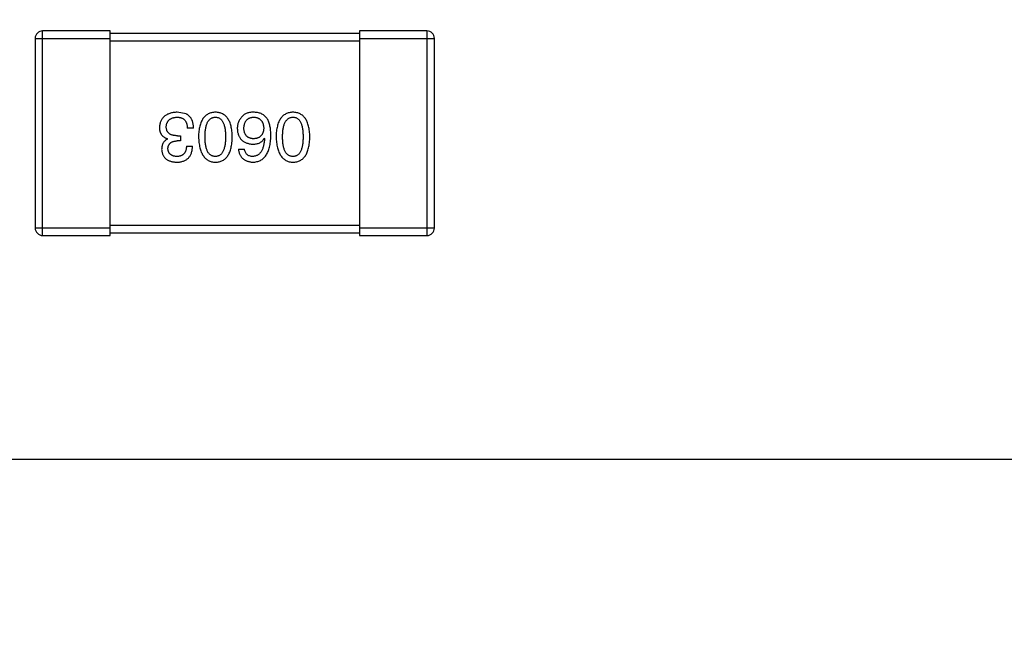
# Model space of a CAD drawing. Header units: inches. Extents: x -39 to 106, y -45 to 75.
# Tile 63 of 222: x 25.87 to 29.81, y -31.26 to -28.78. Entities that reach past the tile are written whole.
import ezdxf

# ---------------------------------------------------------------- set-up
doc = ezdxf.new("R2010")
doc.units = ezdxf.units.IN
doc.header["$LTSCALE"] = 1.21
doc.header["$MEASUREMENT"] = 0
doc.header["$PDMODE"] = 3
doc.header["$PDSIZE"] = 0.3125
doc.layers.get('0').update_dxf_attribs({"linetype": 'CONTINUOUS'})
doc.layers.get('Defpoints').update_dxf_attribs({"linetype": 'CONTINUOUS'})
doc.layers.add('DIM', color=3, linetype='CONTINUOUS')
doc.styles.get("Standard").update_dxf_attribs({"font": 'txt', "width": 0.8})
doc.dimstyles.get("Standard").update_dxf_attribs({"dimtxt": 0.15625, "dimasz": 0.1875, "dimexe": 0.125, "dimexo": 0.0625, "dimgap": 0.09, "dimtad": 0, "dimtih": 1, "dimtoh": 1, "dimzin": 4, "dimdsep": 46, "dimtxsty": 'STANDARD', "dimblk": '_FILLED', "dimblk1": '_FILLED', "dimblk2": '_FILLED', "dimcen": 0.09, "dimazin": 1, "dimtp": 0.01, "dimtm": 0.01, "dimtfac": 1, "dimtofl": 0, "dimtmove": 0, "dimatfit": 3, "dimldrblk": '_FILLED', "dimfxl": 1, "dimtolj": 1, "dimtzin": 4, "dimarcsym": 0})

# ---------------------------------------------------------------- blocks, each defined once
blk = doc.blocks.new('_FILLED')
at = {"color": 0, "linetype": 'ByBlock'}
blk.add_solid([(0, 0), (-1, 0.1667), (-1, -0.1667)], dxfattribs=at)
blk = doc.blocks.new('*D6')
at = {"layer": 'Defpoints', "color": 0}
for p in [(-13.1719, -23.0315), (49.8281, -23.0315), (49.8281, -38.8367)]:
    blk.add_point(p, dxfattribs=at)
at = {"layer": 'DIM', "color": 0, "lineweight": -2}
for p, q in [((-13.1719, -23.094), (-13.1719, -38.9617)), ((49.8281, -23.094), (49.8281, -38.9617)), ((-11.1719, -38.8367), (15.3048, -38.8367)), ((47.8281, -38.8367), (21.3515, -38.8367))]:
    blk.add_line(p, q, dxfattribs=at)
at = {"layer": 'DIM', "color": 0, "lineweight": -2, "xscale": 2, "yscale": 2, "zscale": 2, "rotation": 180}
blk.add_blockref('_FILLED', (-13.1719, -38.8367), dxfattribs=at)
at = {"layer": 'DIM', "color": 0, "lineweight": -2, "xscale": 2, "yscale": 2, "zscale": 2}
blk.add_blockref('_FILLED', (49.8281, -38.8367), dxfattribs=at)
at = {"layer": 'DIM', "color": 0, "insert": (18.3281, -38.8367), "char_height": 2, "attachment_point": 5}
blk.add_mtext('\\A1;63.00', dxfattribs=at)
blk = doc.blocks.new('*D8')
at = {"layer": 'Defpoints', "color": 0}
for p in [(-16.6812, -27.5315), (53.3282, -27.5316), (53.3282, -43.367)]:
    blk.add_point(p, dxfattribs=at)
at = {"layer": 'DIM', "color": 0, "lineweight": -2}
for p, q in [((-16.6812, -27.594), (-16.6812, -43.492)), ((53.3282, -27.5941), (53.3282, -43.492)), ((-14.6812, -43.367), (15.4335, -43.367)), ((51.3282, -43.367), (21.2135, -43.367))]:
    blk.add_line(p, q, dxfattribs=at)
at = {"layer": 'DIM', "color": 0, "lineweight": -2, "xscale": 2, "yscale": 2, "zscale": 2, "rotation": 180}
blk.add_blockref('_FILLED', (-16.6812, -43.367), dxfattribs=at)
at = {"layer": 'DIM', "color": 0, "lineweight": -2, "xscale": 2, "yscale": 2, "zscale": 2}
blk.add_blockref('_FILLED', (53.3282, -43.367), dxfattribs=at)
at = {"layer": 'DIM', "color": 0, "insert": (18.3235, -43.367), "char_height": 2, "attachment_point": 5}
blk.add_mtext('\\A1;70.00', dxfattribs=at)

msp = doc.modelspace()

# ---------------------------------------------------------------- linework, layer by layer
at = {"color": 7, "linetype": 'Continuous'}
for p, q in [((26.228, -28.8216), (25.958, -28.8216)), ((25.958, -29.6416), (25.958, -28.8216)), ((26.228, -29.6416), (26.228, -28.8216)), ((27.228, -28.8316), (26.228, -28.8316)), ((27.498, -28.8216), (27.228, -28.8216)), ((27.228, -28.8216), (27.228, -29.6416)), ((27.498, -28.8216), (27.498, -29.6416)), ((25.928, -28.8516), (26.228, -28.8516)), ((25.928, -28.8516), (25.928, -29.6116)), ((26.228, -28.8616), (27.228, -28.8616)), ((27.228, -28.8516), (27.528, -28.8516)), ((27.528, -29.6116), (27.528, -28.8516)), ((26.5333, -29.1544), (26.4972, -29.1479)), ((26.4983, -29.2418), (26.5103, -29.2418)), ((26.5103, -29.2418), (26.5103, -29.2626)), ((26.5628, -29.2112), (26.5376, -29.2112)), ((26.4589, -29.255), (26.4589, -29.2539)), ((26.5103, -29.2626), (26.4972, -29.2626)), ((26.8463, -29.2517), (26.8474, -29.2528)), ((26.5343, -29.2834), (26.5584, -29.2834)), ((26.7425, -29.2954), (26.7665, -29.2954)), ((26.228, -29.6116), (25.928, -29.6116)), ((27.228, -29.6016), (26.228, -29.6016)), ((26.228, -29.6316), (27.228, -29.6316)), ((27.528, -29.6116), (27.228, -29.6116)), ((25.958, -29.6416), (26.228, -29.6416)), ((27.228, -29.6416), (27.498, -29.6416)), ((-13.6719, -30.5315), (50.3282, -30.5408))]:
    msp.add_line(p, q, dxfattribs=at)
for centre, start, end in [((25.958, -28.8516), 90, 180), ((27.498, -28.8516), 0, 90), ((25.958, -29.6116), 180, 270), ((27.498, -29.6116), 270, 0)]:
    msp.add_arc(centre, 0.03, start, end, dxfattribs=at)
for points, knots in [([(26.4972, -29.1479), (26.4944, -29.148), (26.4891, -29.1482), (26.4814, -29.1492), (26.4741, -29.1506), (26.4674, -29.1524), (26.4612, -29.1546), (26.4555, -29.1574), (26.4502, -29.1605), (26.4455, -29.1641), (26.4413, -29.1682), (26.4376, -29.1727), (26.4344, -29.1777), (26.4317, -29.1831), (26.4295, -29.189), (26.4279, -29.1953), (26.4267, -29.202), (26.4263, -29.2067), (26.4261, -29.2091)], [0, 0, 0, 0, 0.078078, 0.151942, 0.221594, 0.28726, 0.350176, 0.409768, 0.467648, 0.523784, 0.578904, 0.634014, 0.689819, 0.746826, 0.805875, 0.867063, 0.931764, 1, 1, 1, 1]), ([(26.5628, -29.2112), (26.5627, -29.2095), (26.5626, -29.206), (26.5621, -29.2009), (26.5614, -29.196), (26.5606, -29.1914), (26.5594, -29.187), (26.5582, -29.1828), (26.5566, -29.1789), (26.5549, -29.1752), (26.5529, -29.1717), (26.5508, -29.1685), (26.5484, -29.1656), (26.5458, -29.1628), (26.543, -29.1603), (26.5399, -29.1581), (26.5367, -29.1561), (26.5344, -29.155), (26.5333, -29.1544)], [0, 0, 0, 0, 0.078937, 0.154495, 0.226898, 0.296844, 0.363348, 0.427781, 0.48946, 0.549586, 0.607902, 0.664733, 0.720805, 0.776157, 0.831175, 0.886736, 0.943094, 1, 1, 1, 1]), ([(26.6504, -29.1479), (26.6478, -29.148), (26.6426, -29.1482), (26.6351, -29.1495), (26.6281, -29.1515), (26.6216, -29.1543), (26.6155, -29.1578), (26.61, -29.1621), (26.605, -29.1672), (26.6005, -29.173), (26.5965, -29.1796), (26.5931, -29.1869), (26.5901, -29.195), (26.5876, -29.2038), (26.5856, -29.2133), (26.5841, -29.2236), (26.5831, -29.2347), (26.5828, -29.2423), (26.5827, -29.2462)], [0, 0, 0, 0, 0.059134, 0.115603, 0.169236, 0.221572, 0.273254, 0.32474, 0.377319, 0.431815, 0.488555, 0.548609, 0.612242, 0.680182, 0.75251, 0.829782, 0.91231, 1, 1, 1, 1]), ([(26.7182, -29.2462), (26.7181, -29.2423), (26.7178, -29.2347), (26.7168, -29.2236), (26.7153, -29.2133), (26.7133, -29.2038), (26.7108, -29.195), (26.7078, -29.1869), (26.7043, -29.1796), (26.7003, -29.173), (26.6959, -29.1672), (26.6908, -29.1621), (26.6853, -29.1578), (26.6793, -29.1543), (26.6728, -29.1515), (26.6658, -29.1495), (26.6583, -29.1482), (26.6531, -29.148), (26.6504, -29.1479)], [0, 0, 0, 0, 0.087693, 0.170223, 0.247496, 0.319826, 0.387768, 0.451403, 0.511459, 0.568358, 0.622671, 0.675251, 0.726739, 0.778422, 0.830759, 0.884394, 0.940865, 1, 1, 1, 1]), ([(26.807, -29.1479), (26.8042, -29.1478), (26.7987, -29.1477), (26.7909, -29.1483), (26.7838, -29.1495), (26.7773, -29.1513), (26.7714, -29.1536), (26.7662, -29.1565), (26.7616, -29.16), (26.759, -29.1628), (26.7578, -29.1642)], [0, 0, 0, 0, 0.156782, 0.301945, 0.436395, 0.561474, 0.678489, 0.78853, 0.894967, 1, 1, 1, 1]), ([(26.8583, -29.1741), (26.8568, -29.1721), (26.8539, -29.1681), (26.8487, -29.1629), (26.843, -29.1585), (26.8368, -29.1548), (26.8301, -29.1519), (26.8228, -29.1498), (26.8151, -29.1483), (26.8097, -29.148), (26.807, -29.1479)], [0, 0, 0, 0, 0.125033, 0.246266, 0.36603, 0.485265, 0.606781, 0.732144, 0.862551, 1, 1, 1, 1]), ([(26.9613, -29.1479), (26.9587, -29.148), (26.9535, -29.1482), (26.946, -29.1495), (26.939, -29.1515), (26.9324, -29.1543), (26.9264, -29.1578), (26.9209, -29.1621), (26.9159, -29.1672), (26.9114, -29.173), (26.9074, -29.1796), (26.9039, -29.1869), (26.9009, -29.195), (26.8985, -29.2038), (26.8964, -29.2133), (26.895, -29.2236), (26.8939, -29.2347), (26.8937, -29.2423), (26.8935, -29.2462)], [0, 0, 0, 0, 0.059134, 0.115603, 0.169236, 0.221572, 0.273254, 0.32474, 0.377319, 0.431815, 0.488555, 0.548609, 0.612242, 0.680182, 0.75251, 0.829782, 0.91231, 1, 1, 1, 1]), ([(27.0291, -29.2462), (27.0289, -29.2423), (27.0287, -29.2347), (27.0276, -29.2236), (27.0262, -29.2133), (27.0241, -29.2038), (27.0217, -29.195), (27.0187, -29.1869), (27.0152, -29.1796), (27.0112, -29.173), (27.0067, -29.1672), (27.0017, -29.1621), (26.9962, -29.1578), (26.9902, -29.1543), (26.9836, -29.1515), (26.9766, -29.1495), (26.9691, -29.1482), (26.964, -29.148), (26.9613, -29.1479)], [0, 0, 0, 0, 0.087693, 0.170223, 0.247496, 0.319826, 0.387768, 0.451403, 0.511459, 0.568358, 0.622671, 0.675251, 0.726739, 0.778422, 0.830759, 0.884394, 0.940865, 1, 1, 1, 1]), ([(26.4535, -29.2058), (26.4536, -29.2043), (26.4538, -29.2015), (26.4545, -29.1973), (26.4555, -29.1935), (26.4569, -29.1899), (26.4585, -29.1865), (26.4604, -29.1834), (26.4627, -29.1807), (26.4652, -29.1781), (26.468, -29.1758), (26.4712, -29.1739), (26.4746, -29.1721), (26.4783, -29.1706), (26.4823, -29.1695), (26.4867, -29.1686), (26.4913, -29.1679), (26.4945, -29.1676), (26.4961, -29.1675)], [0, 0, 0, 0, 0.068514, 0.133941, 0.195994, 0.255362, 0.312994, 0.369441, 0.424687, 0.480522, 0.537148, 0.594801, 0.654411, 0.716817, 0.781981, 0.850498, 0.923306, 1, 1, 1, 1]), ([(26.4961, -29.1675), (26.4977, -29.1676), (26.5009, -29.1676), (26.5055, -29.1681), (26.5098, -29.169), (26.5138, -29.1702), (26.5175, -29.1717), (26.5209, -29.1736), (26.524, -29.1759), (26.5268, -29.1784), (26.5292, -29.1814), (26.5314, -29.1846), (26.5332, -29.1882), (26.5347, -29.1922), (26.5359, -29.1965), (26.5368, -29.2011), (26.5374, -29.206), (26.5376, -29.2095), (26.5376, -29.2112)], [0, 0, 0, 0, 0.071272, 0.13882, 0.201858, 0.262757, 0.320043, 0.376709, 0.431462, 0.486034, 0.541209, 0.597703, 0.65589, 0.717768, 0.782056, 0.850407, 0.92277, 1, 1, 1, 1]), ([(26.6089, -29.2462), (26.6089, -29.2431), (26.609, -29.237), (26.6095, -29.2282), (26.6103, -29.22), (26.6114, -29.2124), (26.6128, -29.2053), (26.6146, -29.1989), (26.6167, -29.1931), (26.6191, -29.1878), (26.6219, -29.1832), (26.625, -29.1791), (26.6284, -29.1756), (26.6322, -29.1728), (26.6363, -29.1705), (26.6407, -29.1689), (26.6455, -29.1678), (26.6488, -29.1676), (26.6504, -29.1675)], [0, 0, 0, 0, 0.094834, 0.184067, 0.267029, 0.344713, 0.417334, 0.484367, 0.546941, 0.604717, 0.65953, 0.710539, 0.759381, 0.806382, 0.853027, 0.900623, 0.949121, 1, 1, 1, 1]), ([(26.6504, -29.1675), (26.6521, -29.1676), (26.6553, -29.1677), (26.6599, -29.1686), (26.6642, -29.1701), (26.6682, -29.1724), (26.6719, -29.1752), (26.6752, -29.1786), (26.6782, -29.1826), (26.6809, -29.1873), (26.6833, -29.1925), (26.6853, -29.1984), (26.687, -29.2049), (26.6885, -29.212), (26.6895, -29.2197), (26.6903, -29.228), (26.6908, -29.2369), (26.6908, -29.243), (26.6909, -29.2462)], [0, 0, 0, 0, 0.049766, 0.097012, 0.143225, 0.188786, 0.235079, 0.282962, 0.333687, 0.387747, 0.445963, 0.508657, 0.576545, 0.649868, 0.72822, 0.812712, 0.903543, 1, 1, 1, 1]), ([(26.7578, -29.1642), (26.7562, -29.166), (26.7531, -29.1694), (26.7491, -29.175), (26.7457, -29.1808), (26.7429, -29.1869), (26.7408, -29.1932), (26.7392, -29.1997), (26.7383, -29.2065), (26.7382, -29.2111), (26.7381, -29.2134)], [0, 0, 0, 0, 0.129393, 0.255335, 0.378531, 0.500878, 0.622934, 0.746191, 0.87096, 1, 1, 1, 1]), ([(26.7643, -29.2123), (26.7644, -29.2106), (26.7647, -29.2072), (26.7654, -29.2024), (26.7663, -29.1978), (26.7675, -29.1936), (26.7689, -29.1897), (26.7707, -29.1861), (26.7726, -29.1828), (26.7749, -29.1798), (26.7775, -29.1771), (26.7803, -29.1748), (26.7833, -29.1728), (26.7867, -29.1711), (26.7903, -29.1697), (26.7941, -29.1686), (26.7983, -29.1679), (26.8011, -29.1677), (26.8026, -29.1675)], [0, 0, 0, 0, 0.078863, 0.153308, 0.223539, 0.289857, 0.35341, 0.413572, 0.471721, 0.528235, 0.584279, 0.638781, 0.69466, 0.751251, 0.809198, 0.869697, 0.933318, 1, 1, 1, 1]), ([(26.8026, -29.1675), (26.8042, -29.1676), (26.8073, -29.1677), (26.8118, -29.1684), (26.816, -29.1693), (26.8199, -29.1706), (26.8236, -29.1722), (26.8269, -29.1741), (26.83, -29.1764), (26.8327, -29.179), (26.8352, -29.1819), (26.8373, -29.1851), (26.8392, -29.1887), (26.8408, -29.1926), (26.842, -29.1968), (26.843, -29.2013), (26.8438, -29.2062), (26.844, -29.2095), (26.8441, -29.2112)], [0, 0, 0, 0, 0.070403, 0.137196, 0.200053, 0.260887, 0.31876, 0.37535, 0.430743, 0.485927, 0.541678, 0.598832, 0.657726, 0.719441, 0.783504, 0.851852, 0.923533, 1, 1, 1, 1]), ([(26.8725, -29.2418), (26.8725, -29.2383), (26.8725, -29.2314), (26.8717, -29.2214), (26.8707, -29.212), (26.8691, -29.2032), (26.8671, -29.195), (26.8647, -29.1874), (26.8618, -29.1805), (26.8595, -29.1762), (26.8583, -29.1741)], [0, 0, 0, 0, 0.151498, 0.29521, 0.430242, 0.557137, 0.677306, 0.790845, 0.898111, 1, 1, 1, 1]), ([(26.9198, -29.2462), (26.9198, -29.2431), (26.9199, -29.237), (26.9203, -29.2282), (26.9211, -29.22), (26.9223, -29.2124), (26.9237, -29.2053), (26.9255, -29.1989), (26.9276, -29.1931), (26.93, -29.1878), (26.9328, -29.1832), (26.9359, -29.1791), (26.9393, -29.1756), (26.9431, -29.1728), (26.9472, -29.1705), (26.9516, -29.1689), (26.9563, -29.1678), (26.9596, -29.1676), (26.9613, -29.1675)], [0, 0, 0, 0, 0.094834, 0.184067, 0.267029, 0.344713, 0.417334, 0.484367, 0.546941, 0.604717, 0.65953, 0.710539, 0.759381, 0.806382, 0.853027, 0.900623, 0.949121, 1, 1, 1, 1]), ([(26.9613, -29.1675), (26.9629, -29.1676), (26.9661, -29.1677), (26.9708, -29.1686), (26.9751, -29.1701), (26.9791, -29.1724), (26.9827, -29.1752), (26.9861, -29.1786), (26.9891, -29.1826), (26.9918, -29.1873), (26.9941, -29.1925), (26.9962, -29.1984), (26.9979, -29.2049), (26.9993, -29.212), (27.0004, -29.2197), (27.0012, -29.228), (27.0017, -29.2369), (27.0017, -29.243), (27.0017, -29.2462)], [0, 0, 0, 0, 0.049766, 0.097012, 0.143225, 0.188786, 0.235079, 0.282962, 0.333687, 0.387747, 0.445963, 0.508657, 0.576545, 0.649868, 0.72822, 0.812712, 0.903543, 1, 1, 1, 1]), ([(26.4261, -29.2091), (26.4262, -29.2105), (26.4262, -29.2133), (26.4266, -29.2174), (26.4272, -29.2213), (26.4282, -29.2249), (26.4293, -29.2284), (26.4307, -29.2318), (26.4324, -29.2349), (26.4343, -29.2378), (26.4365, -29.2405), (26.4389, -29.243), (26.4416, -29.2453), (26.4446, -29.2475), (26.4478, -29.2493), (26.4513, -29.2511), (26.455, -29.2526), (26.4576, -29.2534), (26.4589, -29.2539)], [0, 0, 0, 0, 0.071215, 0.138707, 0.20396, 0.266995, 0.327734, 0.387609, 0.445602, 0.503345, 0.561136, 0.618597, 0.677672, 0.738255, 0.799989, 0.863961, 0.930555, 1, 1, 1, 1]), ([(26.4983, -29.2418), (26.4965, -29.2418), (26.493, -29.2418), (26.4879, -29.2413), (26.4831, -29.2407), (26.4788, -29.2396), (26.4747, -29.2384), (26.471, -29.2369), (26.4677, -29.235), (26.4647, -29.2329), (26.462, -29.2305), (26.4597, -29.2278), (26.4578, -29.2248), (26.4562, -29.2216), (26.455, -29.218), (26.4541, -29.2142), (26.4535, -29.2101), (26.4535, -29.2072), (26.4535, -29.2058)], [0, 0, 0, 0, 0.082495, 0.159728, 0.232496, 0.300725, 0.365163, 0.425859, 0.483728, 0.538892, 0.592921, 0.646195, 0.699968, 0.754746, 0.811387, 0.870806, 0.933482, 1, 1, 1, 1]), ([(26.7381, -29.2134), (26.7382, -29.2158), (26.7385, -29.2204), (26.7395, -29.227), (26.7409, -29.2332), (26.7427, -29.239), (26.745, -29.2444), (26.7478, -29.2493), (26.751, -29.2539), (26.7547, -29.258), (26.7589, -29.2617), (26.7634, -29.2651), (26.7685, -29.2679), (26.774, -29.2703), (26.78, -29.2723), (26.7864, -29.2739), (26.7932, -29.2751), (26.798, -29.2755), (26.8004, -29.2757)], [0, 0, 0, 0, 0.071527, 0.139094, 0.20346, 0.264939, 0.323904, 0.381383, 0.437591, 0.493343, 0.549401, 0.606085, 0.664838, 0.725424, 0.788712, 0.855452, 0.925772, 1, 1, 1, 1]), ([(26.8037, -29.2539), (26.8022, -29.2538), (26.7993, -29.2537), (26.795, -29.253), (26.791, -29.2522), (26.7873, -29.251), (26.7839, -29.2494), (26.7807, -29.2476), (26.7778, -29.2454), (26.7752, -29.243), (26.7729, -29.2402), (26.7708, -29.2371), (26.7691, -29.2337), (26.7675, -29.2301), (26.7663, -29.2261), (26.7654, -29.2218), (26.7647, -29.2172), (26.7645, -29.214), (26.7643, -29.2123)], [0, 0, 0, 0, 0.069884, 0.136529, 0.199638, 0.259844, 0.317774, 0.374356, 0.430026, 0.485148, 0.5409, 0.597889, 0.657472, 0.718614, 0.783613, 0.85129, 0.923712, 1, 1, 1, 1]), ([(26.8004, -29.3479), (26.8032, -29.3477), (26.8088, -29.3473), (26.8168, -29.3459), (26.8242, -29.3436), (26.8312, -29.3406), (26.8376, -29.3367), (26.8435, -29.332), (26.8488, -29.3265), (26.8536, -29.3202), (26.8578, -29.3132), (26.8616, -29.3053), (26.8647, -29.2967), (26.8673, -29.2872), (26.8695, -29.277), (26.871, -29.266), (26.8722, -29.2542), (26.8724, -29.246), (26.8725, -29.2418)], [0, 0, 0, 0, 0.058957, 0.115262, 0.16907, 0.221312, 0.273147, 0.324961, 0.377649, 0.432026, 0.488925, 0.549039, 0.612912, 0.680653, 0.753056, 0.830314, 0.912483, 1, 1, 1, 1]), ([(26.8441, -29.2112), (26.844, -29.2129), (26.8438, -29.2162), (26.8431, -29.2209), (26.8421, -29.2253), (26.8408, -29.2295), (26.8393, -29.2332), (26.8375, -29.2367), (26.8354, -29.2399), (26.833, -29.2427), (26.8303, -29.2452), (26.8273, -29.2474), (26.8241, -29.2494), (26.8205, -29.2509), (26.8167, -29.2521), (26.8126, -29.253), (26.8082, -29.2537), (26.8052, -29.2538), (26.8037, -29.2539)], [0, 0, 0, 0, 0.076072, 0.148369, 0.216753, 0.281358, 0.342792, 0.401604, 0.458929, 0.514444, 0.569818, 0.625343, 0.681554, 0.739608, 0.800134, 0.863477, 0.929547, 1, 1, 1, 1]), ([(26.4589, -29.255), (26.457, -29.2559), (26.4533, -29.2578), (26.4483, -29.2615), (26.4442, -29.2658), (26.4407, -29.2708), (26.4381, -29.2764), (26.4362, -29.2825), (26.4351, -29.2893), (26.435, -29.294), (26.4349, -29.2965)], [0, 0, 0, 0, 0.125227, 0.244792, 0.361427, 0.478215, 0.59667, 0.722058, 0.856314, 1, 1, 1, 1]), ([(26.46, -29.2943), (26.4601, -29.2931), (26.4603, -29.2906), (26.4608, -29.2871), (26.4616, -29.2839), (26.4627, -29.2809), (26.464, -29.2781), (26.4657, -29.2755), (26.4676, -29.2731), (26.4698, -29.271), (26.4723, -29.2691), (26.4751, -29.2675), (26.4781, -29.2661), (26.4814, -29.2649), (26.4849, -29.264), (26.4888, -29.2633), (26.4929, -29.2628), (26.4957, -29.2627), (26.4972, -29.2626)], [0, 0, 0, 0, 0.067741, 0.131599, 0.192143, 0.249977, 0.306453, 0.361639, 0.416449, 0.471489, 0.527582, 0.584873, 0.644974, 0.70814, 0.77492, 0.845909, 0.920585, 1, 1, 1, 1]), ([(26.5827, -29.2462), (26.5829, -29.2502), (26.5832, -29.258), (26.5843, -29.2694), (26.5859, -29.2799), (26.588, -29.2897), (26.5905, -29.2987), (26.5935, -29.307), (26.5971, -29.3146), (26.6011, -29.3213), (26.6056, -29.3273), (26.6105, -29.3326), (26.616, -29.3371), (26.622, -29.3408), (26.6284, -29.3437), (26.6353, -29.346), (26.6427, -29.3474), (26.6478, -29.3477), (26.6504, -29.3479)], [0, 0, 0, 0, 0.088475, 0.171606, 0.249595, 0.322626, 0.391327, 0.455765, 0.516374, 0.573675, 0.628522, 0.681161, 0.732559, 0.783563, 0.83504, 0.887639, 0.942585, 1, 1, 1, 1]), ([(26.6504, -29.3249), (26.6488, -29.3248), (26.6455, -29.3247), (26.6407, -29.3238), (26.6363, -29.3223), (26.6322, -29.3201), (26.6284, -29.3173), (26.625, -29.3139), (26.6219, -29.3098), (26.6191, -29.3052), (26.6167, -29.2999), (26.6146, -29.294), (26.6128, -29.2876), (26.6114, -29.2805), (26.6103, -29.2728), (26.6095, -29.2645), (26.609, -29.2555), (26.6089, -29.2494), (26.6089, -29.2462)], [0, 0, 0, 0, 0.050604, 0.098688, 0.145699, 0.191791, 0.238625, 0.286717, 0.337546, 0.391814, 0.449755, 0.512106, 0.579685, 0.652048, 0.730262, 0.814146, 0.904281, 1, 1, 1, 1]), ([(26.6504, -29.3479), (26.6531, -29.3477), (26.6583, -29.3475), (26.6658, -29.3462), (26.6728, -29.3441), (26.6793, -29.3413), (26.6853, -29.3376), (26.6908, -29.3331), (26.6959, -29.3279), (26.7003, -29.3219), (26.7043, -29.3151), (26.7078, -29.3075), (26.7108, -29.2992), (26.7133, -29.2901), (26.7153, -29.2802), (26.7168, -29.2696), (26.7178, -29.2582), (26.7181, -29.2503), (26.7182, -29.2462)], [0, 0, 0, 0, 0.057911, 0.113262, 0.165956, 0.217443, 0.268511, 0.319665, 0.372, 0.426129, 0.483365, 0.543779, 0.607756, 0.676562, 0.749704, 0.827713, 0.911177, 1, 1, 1, 1]), ([(26.6909, -29.2462), (26.6908, -29.2494), (26.6908, -29.2555), (26.6903, -29.2645), (26.6895, -29.2728), (26.6885, -29.2805), (26.687, -29.2876), (26.6853, -29.294), (26.6833, -29.2999), (26.6809, -29.3051), (26.6782, -29.3098), (26.6752, -29.3139), (26.6719, -29.3173), (26.6682, -29.3201), (26.6642, -29.3223), (26.6599, -29.3238), (26.6553, -29.3247), (26.6521, -29.3248), (26.6504, -29.3249)], [0, 0, 0, 0, 0.096452, 0.187278, 0.271765, 0.350519, 0.423437, 0.491321, 0.554011, 0.612224, 0.666281, 0.717003, 0.764884, 0.811423, 0.856783, 0.902993, 0.950236, 1, 1, 1, 1]), ([(26.8004, -29.2757), (26.803, -29.2757), (26.8081, -29.2755), (26.8155, -29.2744), (26.8222, -29.2725), (26.8283, -29.2699), (26.8338, -29.2665), (26.8387, -29.2623), (26.8429, -29.2573), (26.8452, -29.2536), (26.8463, -29.2517)], [0, 0, 0, 0, 0.144617, 0.279572, 0.40596, 0.526097, 0.64389, 0.760003, 0.877724, 1, 1, 1, 1]), ([(26.8474, -29.2528), (26.8472, -29.2556), (26.8468, -29.2611), (26.8458, -29.269), (26.8445, -29.2765), (26.8429, -29.2834), (26.841, -29.2898), (26.8389, -29.2956), (26.8364, -29.301), (26.8336, -29.3058), (26.8305, -29.31), (26.8271, -29.3138), (26.8234, -29.317), (26.8194, -29.3196), (26.8151, -29.3218), (26.8104, -29.3234), (26.8055, -29.3245), (26.8021, -29.3248), (26.8004, -29.3249)], [0, 0, 0, 0, 0.089218, 0.173709, 0.252753, 0.326963, 0.397099, 0.462534, 0.524018, 0.582178, 0.637235, 0.689955, 0.741228, 0.791618, 0.841661, 0.892925, 0.945259, 1, 1, 1, 1]), ([(26.8935, -29.2462), (26.8937, -29.2502), (26.8941, -29.258), (26.8952, -29.2694), (26.8968, -29.2799), (26.8989, -29.2897), (26.9014, -29.2987), (26.9044, -29.307), (26.9079, -29.3146), (26.9119, -29.3213), (26.9164, -29.3273), (26.9214, -29.3326), (26.9269, -29.3371), (26.9328, -29.3408), (26.9393, -29.3437), (26.9462, -29.346), (26.9536, -29.3474), (26.9587, -29.3477), (26.9613, -29.3479)], [0, 0, 0, 0, 0.088475, 0.171606, 0.249595, 0.322626, 0.391327, 0.455765, 0.516374, 0.573675, 0.628522, 0.681161, 0.732559, 0.783563, 0.83504, 0.887639, 0.942585, 1, 1, 1, 1]), ([(26.9613, -29.3249), (26.9596, -29.3248), (26.9564, -29.3247), (26.9516, -29.3238), (26.9472, -29.3223), (26.943, -29.3201), (26.9393, -29.3173), (26.9359, -29.3139), (26.9328, -29.3098), (26.93, -29.3052), (26.9276, -29.2999), (26.9255, -29.294), (26.9237, -29.2876), (26.9223, -29.2805), (26.9211, -29.2728), (26.9203, -29.2645), (26.9199, -29.2555), (26.9198, -29.2494), (26.9198, -29.2462)], [0, 0, 0, 0, 0.050604, 0.098688, 0.145699, 0.191791, 0.238625, 0.286717, 0.337546, 0.391814, 0.449755, 0.512106, 0.579685, 0.652048, 0.730262, 0.814146, 0.904281, 1, 1, 1, 1]), ([(26.9613, -29.3479), (26.964, -29.3477), (26.9691, -29.3475), (26.9766, -29.3462), (26.9836, -29.3441), (26.9902, -29.3413), (26.9962, -29.3376), (27.0017, -29.3331), (27.0067, -29.3279), (27.0112, -29.3219), (27.0152, -29.3151), (27.0187, -29.3075), (27.0217, -29.2992), (27.0241, -29.2901), (27.0262, -29.2802), (27.0276, -29.2696), (27.0287, -29.2582), (27.0289, -29.2503), (27.0291, -29.2462)], [0, 0, 0, 0, 0.057911, 0.113262, 0.165956, 0.217443, 0.268511, 0.319665, 0.372, 0.426129, 0.483365, 0.543779, 0.607756, 0.676562, 0.749704, 0.827713, 0.911177, 1, 1, 1, 1]), ([(27.0017, -29.2462), (27.0017, -29.2494), (27.0017, -29.2555), (27.0012, -29.2645), (27.0004, -29.2728), (26.9994, -29.2805), (26.9979, -29.2876), (26.9962, -29.294), (26.9941, -29.2999), (26.9918, -29.3051), (26.9891, -29.3098), (26.9861, -29.3139), (26.9827, -29.3173), (26.9791, -29.3201), (26.9751, -29.3223), (26.9708, -29.3238), (26.9661, -29.3247), (26.9629, -29.3248), (26.9613, -29.3249)], [0, 0, 0, 0, 0.096452, 0.187278, 0.271765, 0.350519, 0.423437, 0.491321, 0.554011, 0.612224, 0.666281, 0.717003, 0.764884, 0.811423, 0.856783, 0.902993, 0.950236, 1, 1, 1, 1]), ([(26.4349, -29.2965), (26.4351, -29.2985), (26.4354, -29.3024), (26.4365, -29.308), (26.4379, -29.3132), (26.4398, -29.3181), (26.4421, -29.3226), (26.4448, -29.3268), (26.4479, -29.3306), (26.4515, -29.334), (26.4555, -29.3371), (26.4599, -29.3397), (26.4648, -29.342), (26.47, -29.3439), (26.4757, -29.3455), (26.4817, -29.3466), (26.4882, -29.3475), (26.4927, -29.3477), (26.495, -29.3479)], [0, 0, 0, 0, 0.067521, 0.132139, 0.193339, 0.252064, 0.309083, 0.364848, 0.420021, 0.475612, 0.532002, 0.589602, 0.649896, 0.712634, 0.778603, 0.848416, 0.922155, 1, 1, 1, 1]), ([(26.4961, -29.3249), (26.4947, -29.3248), (26.492, -29.3247), (26.4882, -29.3242), (26.4846, -29.3235), (26.4812, -29.3227), (26.478, -29.3215), (26.4751, -29.3201), (26.4725, -29.3186), (26.4701, -29.3168), (26.468, -29.3148), (26.4661, -29.3124), (26.4644, -29.31), (26.463, -29.3073), (26.4619, -29.3043), (26.461, -29.3012), (26.4604, -29.2978), (26.4601, -29.2955), (26.46, -29.2943)], [0, 0, 0, 0, 0.078051, 0.151197, 0.220412, 0.286742, 0.34933, 0.409464, 0.467368, 0.52298, 0.578639, 0.633998, 0.690142, 0.746855, 0.805868, 0.867776, 0.932345, 1, 1, 1, 1]), ([(26.495, -29.3479), (26.4975, -29.3478), (26.5024, -29.3476), (26.5095, -29.3467), (26.5161, -29.3454), (26.5223, -29.3435), (26.5279, -29.3412), (26.5331, -29.3384), (26.5379, -29.3351), (26.5421, -29.3313), (26.5458, -29.327), (26.5491, -29.3222), (26.5518, -29.3169), (26.5542, -29.3111), (26.556, -29.3049), (26.5573, -29.2981), (26.5581, -29.2909), (26.5583, -29.2859), (26.5584, -29.2834)], [0, 0, 0, 0, 0.073232, 0.142595, 0.207997, 0.270074, 0.329156, 0.386529, 0.441846, 0.496976, 0.551877, 0.607941, 0.665637, 0.725446, 0.788542, 0.855101, 0.925196, 1, 1, 1, 1]), ([(26.5343, -29.2834), (26.5343, -29.285), (26.5341, -29.2883), (26.5335, -29.293), (26.5328, -29.2974), (26.5316, -29.3015), (26.5302, -29.3052), (26.5285, -29.3087), (26.5266, -29.3118), (26.5243, -29.3146), (26.5218, -29.317), (26.5189, -29.3191), (26.5158, -29.3209), (26.5124, -29.3224), (26.5087, -29.3235), (26.5048, -29.3243), (26.5005, -29.3248), (26.4976, -29.3249), (26.4961, -29.3249)], [0, 0, 0, 0, 0.078134, 0.15164, 0.221358, 0.286689, 0.348614, 0.407697, 0.464247, 0.520153, 0.574432, 0.629291, 0.684538, 0.742032, 0.801329, 0.863637, 0.930123, 1, 1, 1, 1]), ([(26.7425, -29.2954), (26.7427, -29.2974), (26.7432, -29.3013), (26.7445, -29.3069), (26.7461, -29.3122), (26.7481, -29.3171), (26.7504, -29.3217), (26.7531, -29.3259), (26.7562, -29.3297), (26.7596, -29.3332), (26.7635, -29.3363), (26.7676, -29.339), (26.7722, -29.3414), (26.7772, -29.3434), (26.7825, -29.3451), (26.7881, -29.3464), (26.7941, -29.3473), (26.7983, -29.3477), (26.8004, -29.3479)], [0, 0, 0, 0, 0.06947, 0.136096, 0.199592, 0.260665, 0.319672, 0.377156, 0.433415, 0.489984, 0.546535, 0.604276, 0.663499, 0.725182, 0.788953, 0.855683, 0.926216, 1, 1, 1, 1]), ([(26.8004, -29.3249), (26.7981, -29.3248), (26.7938, -29.3247), (26.7877, -29.3232), (26.7823, -29.3209), (26.7776, -29.3177), (26.7736, -29.3134), (26.7705, -29.3082), (26.768, -29.3022), (26.767, -29.2977), (26.7665, -29.2954)], [0, 0, 0, 0, 0.136586, 0.261496, 0.378089, 0.490612, 0.605522, 0.725767, 0.8561, 1, 1, 1, 1])]:
    msp.add_open_spline(points, degree=3, knots=knots, dxfattribs=at)

# ---------------------------------------------------------------- dimensions: what is measured, and where the dimension line sits
at = {"layer": 'DIM'}
dim = msp.add_linear_dim(base=(49.8281, -38.8367), p1=(-13.1719, -23.0315), p2=(49.8281, -23.0315), dimstyle='STANDARD', override={"dimtxt": 2, "dimasz": 2, "dimtih": 0, "dimtoh": 0, "dimzin": 0, "dimcen": 0.198, "dimadec": 0, "dimazin": 0, "dimtp": 0, "dimtm": 0, "dimtdec": 4, "dimtzin": 0}, dxfattribs=at)
dim.commit()
dim.dimension.update_dxf_attribs({"geometry": '*D6', "text_midpoint": (18.3281, -38.8367)})
dim = msp.add_linear_dim(base=(53.3282, -43.367), p1=(-16.6812, -27.5315), p2=(53.3282, -27.5316), text='70.00', dimstyle='STANDARD', override={"dimtxt": 2, "dimasz": 2, "dimtih": 0, "dimtoh": 0, "dimzin": 0, "dimcen": 0.198, "dimadec": 0, "dimazin": 0, "dimtp": 0, "dimtm": 0, "dimtdec": 4, "dimtzin": 0}, dxfattribs=at)
dim.commit()
dim.dimension.update_dxf_attribs({"geometry": '*D8', "text_midpoint": (18.3235, -43.367)})

doc.saveas('drawing.dxf')
